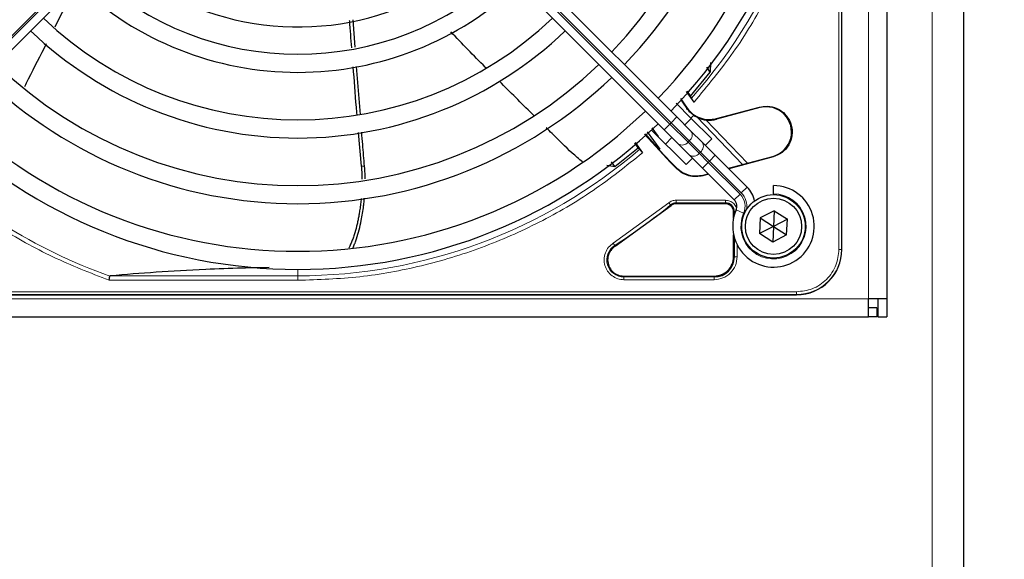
# Paper-space layout 'Blatt3' of a CAD drawing. Header units: millimetres. Extents: x 5 to 418, y 2 to 292.
# Tile 58 of 97: x 126 to 144, y 224 to 234. Entities that reach past the tile are written whole.
import ezdxf

# ---------------------------------------------------------------- set-up
doc = ezdxf.new("R2010")
doc.units = ezdxf.units.MM
doc.layers.add('SLD-0', color=7, linetype='Continuous')
doc.styles.add('SLDTEXTSTYLE0', font='TXT', dxfattribs={"width": 0.605})
doc.dimstyles.new('SLDDIMSTYLE2', dxfattribs={"dimtxt": 3.5, "dimasz": 3.302, "dimexe": 0, "dimexo": 0.0625, "dimgap": 0.875, "dimtad": 1, "dimdec": 0, "dimlfac": 6, "dimrnd": 1e-09, "dimzin": 12, "dimdsep": 46, "dimtxsty": 'SLDTEXTSTYLE0', "dimsah": 1, "dimcen": 0.09, "dimadec": 0, "dimazin": 3, "dimtfac": 1, "dimtofl": 0, "dimtmove": 0, "dimatfit": 3, "dimfxl": 1, "dimfrac": 2, "dimtolj": 1, "dimtzin": 12, "dimarcsym": 0})

# ---------------------------------------------------------------- blocks, each defined once
blk = doc.blocks.new('_D_13')
at = {"layer": 'SLD-0', "color": 7}
for p, q in [((140.596, 260.94), (154.472, 260.94)), ((153.472, 89.543), (153.472, 260.94)), ((131.918, 89.543), (154.472, 89.543))]:
    blk.add_line(p, q, dxfattribs=at)
for points in [[(153.472, 260.94), (152.964, 257.638), (153.98, 257.638)], [(153.472, 89.543), (153.98, 92.845), (152.964, 92.845)]]:
    blk.add_solid(points, dxfattribs=at)
at = {"layer": 'SLD-0', "color": 7, "insert": (148.96, 169.894), "char_height": 3.5, "attachment_point": 1, "rotation": 90, "style": 'SLDTEXTSTYLE0'}
blk.add_mtext('1028', dxfattribs=at)

psp = doc.layouts.new('Blatt3')

# ---------------------------------------------------------------- linework, layer by layer
at = {"color": 7, "linetype": 'Continuous', "lineweight": 18}
for p, q in [((142.4295, 219.1063), (142.4295, 250.3563)), ((141.2628, 229.1063), (141.2628, 249.273)), ((140.716, 230.0147), (140.716, 248.3647)), ((140.7658, 230.0147), (140.7658, 248.3647)), ((123.8955, 232.3459), (129.5474, 237.9978)), ((129.571, 237.9742), (123.919, 232.3223)), ((131.9547, 237.9742), (137.6066, 232.3223)), ((137.6302, 232.3459), (131.9783, 237.9978)), ((137.9179, 232.6101), (137.9246, 232.6149)), ((139.261, 232.6237), (139.2581, 232.6344)), ((137.7363, 232.4519), (137.6302, 232.3459)), ((138.9441, 231.5781), (138.1063, 232.4457)), ((138.4648, 232.4103), (138.4619, 232.421)), ((137.6066, 232.3223), (137.5006, 232.2162)), ((137.6066, 232.3223), (137.6302, 232.3459)), ((137.6066, 232.3223), (137.94, 231.989)), ((137.9635, 232.0125), (137.6302, 232.3459)), ((137.9635, 232.0125), (137.94, 231.989)), ((137.94, 231.989), (138.1453, 231.7836)), ((138.1689, 231.8072), (137.9635, 232.0125)), ((138.1453, 231.7836), (138.1689, 231.8072)), ((138.1453, 231.7836), (138.312, 231.6169)), ((138.3356, 231.6405), (138.1689, 231.8072)), ((138.4416, 231.7466), (138.3356, 231.6405)), ((139.5012, 231.7274), (139.504, 231.7167)), ((131.9892, 231.5483), (131.9286, 231.5478)), ((137.6257, 231.6235), (137.6168, 231.6168)), ((137.7327, 231.5009), (137.736, 231.5132)), ((138.312, 231.6169), (138.2059, 231.5109)), ((138.3356, 231.6405), (138.312, 231.6169)), ((138.312, 231.6169), (138.8972, 231.0317)), ((138.9208, 231.0553), (138.3356, 231.6405)), ((138.2189, 231.3838), (138.2156, 231.3715)), ((139.0269, 231.1613), (138.9208, 231.0553)), ((138.8972, 231.0317), (138.7912, 230.9256)), ((136.5645, 230.1297), (137.5858, 230.8716)), ((137.6273, 230.8217), (137.6178, 230.8333)), ((137.7219, 230.8705), (138.6295, 230.8705)), ((137.7219, 230.8555), (137.7219, 230.8705)), ((137.722, 230.9204), (138.6295, 230.9204)), ((138.6295, 230.8555), (138.6295, 230.8705)), ((138.7787, 230.7063), (138.7937, 230.7063)), ((138.7937, 230.7063), (138.7937, 230.6526)), ((138.9633, 230.6806), (138.826, 230.7408)), ((136.5914, 230.0876), (136.5995, 230.075)), ((138.7937, 230.2268), (138.7937, 229.8813)), ((138.8436, 230.1011), (138.8436, 229.8814)), ((138.7787, 229.8813), (138.7937, 229.8813)), ((140.716, 230.0147), (140.7658, 230.0147)), ((140.7658, 230.0147), (140.7712, 230.0147)), ((127.3182, 229.53), (130.7628, 229.53)), ((130.7628, 229.53), (130.7628, 229.648)), ((130.7628, 229.447), (130.7628, 229.53)), ((136.7608, 229.5238), (136.7608, 229.5088)), ((138.4212, 229.5088), (138.4212, 229.5238)), ((130.7628, 229.447), (127.2895, 229.447)), ((138.4212, 229.5088), (136.7608, 229.5088)), ((138.4211, 229.4589), (136.7609, 229.4589)), ((121.5878, 229.2365), (139.9378, 229.2365)), ((121.5878, 229.1867), (139.9378, 229.1867)), ((139.9378, 229.1867), (139.9378, 229.2365)), ((139.9378, 229.1813), (139.9378, 229.1867)), ((61.9295, 229.1063), (141.2628, 229.1063))]:
    psp.add_line(p, q, dxfattribs=at)
at = {"color": 7, "linetype": 'Continuous', "lineweight": 25}
for p, q in [((143.0128, 219.1063), (143.0128, 250.3563)), ((141.5962, 249.273), (141.5962, 229.1063)), ((140.7712, 230.0147), (140.7712, 248.3647)), ((140.7712, 230.0147), (140.7712, 238.4848)), ((132.0843, 238.1039), (137.7363, 232.4519)), ((124.0251, 232.2162), (129.677, 237.8682)), ((137.5006, 232.2162), (131.8486, 237.8682)), ((131.8163, 233.7357), (131.7818, 234.2381)), ((131.9115, 232.4989), (131.8422, 233.3806)), ((138.3499, 233.2742), (138.2858, 233.3692)), ((138.3521, 233.4559), (138.3499, 233.2742)), ((137.9851, 232.834), (138.3499, 233.2742)), ((137.8011, 232.7916), (137.9246, 232.6149)), ((138.0512, 232.7244), (137.9154, 232.9196)), ((137.9214, 232.9264), (137.9851, 232.834)), ((137.9851, 232.834), (138.0031, 232.7952)), ((137.7202, 232.7037), (137.9949, 232.429)), ((138.4619, 232.421), (139.2581, 232.6344)), ((139.261, 232.6237), (138.4648, 232.4103)), ((137.7363, 232.4519), (137.9946, 232.1936)), ((137.881, 232.3072), (137.9989, 232.425)), ((138.0466, 232.4847), (137.9949, 232.429)), ((137.9949, 232.429), (138.376, 232.0479)), ((138.0442, 232.482), (138.1063, 232.4457)), ((137.2731, 232.255), (137.3881, 232.093)), ((138.2693, 232.3968), (139.0361, 231.6028)), ((131.8745, 232.1656), (131.9286, 231.5478)), ((137.6168, 231.6168), (137.1416, 232.1339)), ((137.1489, 232.1404), (137.4068, 231.8503)), ((137.1909, 232.1787), (137.4193, 231.8615)), ((137.9046, 231.5765), (137.27, 232.2111)), ((137.7589, 231.9579), (137.5006, 232.2162)), ((137.5275, 231.9536), (137.6453, 232.0715)), ((137.9946, 232.1936), (138.2, 231.9882)), ((136.5953, 231.5387), (137.0237, 231.8851)), ((137.0237, 231.8851), (136.9604, 231.9742)), ((136.9671, 231.9799), (137.102, 231.7914)), ((137.0237, 231.8851), (137.0522, 231.858)), ((137.9643, 231.7525), (137.7589, 231.9579)), ((138.2, 231.9882), (138.4416, 231.7466)), ((138.376, 232.0479), (138.2582, 231.93)), ((137.4193, 231.8615), (137.4068, 231.8503)), ((137.4071, 231.8505), (137.6257, 231.6235)), ((138.0225, 231.6943), (137.9046, 231.5765)), ((138.2059, 231.5109), (137.9643, 231.7525)), ((138.4416, 231.7466), (139.0269, 231.1613)), ((139.504, 231.7167), (138.6897, 231.4985)), ((138.9441, 231.5781), (139.5012, 231.7274)), ((136.4496, 231.5651), (136.5953, 231.5387)), ((136.5953, 231.5387), (136.5321, 231.6273)), ((137.6168, 231.6168), (137.7327, 231.5009)), ((137.736, 231.5132), (137.6257, 231.6235)), ((138.6806, 231.5076), (138.9441, 231.5781)), ((138.7912, 230.9256), (138.2059, 231.5109)), ((138.3179, 231.3989), (138.2156, 231.3715)), ((138.2189, 231.3838), (138.3089, 231.4079)), ((139.5128, 231.0397), (139.5128, 231.1897)), ((139.5128, 231.0397), (139.5128, 231.023)), ((136.5995, 230.075), (137.6273, 230.8217)), ((138.6295, 230.8555), (137.7219, 230.8555)), ((138.7787, 230.5931), (138.7787, 230.7063)), ((139.5278, 230.728), (139.2706, 230.5968)), ((139.5278, 230.728), (139.5128, 230.4397)), ((139.5278, 230.728), (139.77, 230.5709)), ((139.2706, 230.5968), (139.2557, 230.3085)), ((139.5128, 230.4397), (139.2557, 230.3085)), ((139.2706, 230.5968), (139.5128, 230.4397)), ((139.5128, 230.4397), (139.4979, 230.1514)), ((139.77, 230.5709), (139.5128, 230.4397)), ((139.5128, 230.4397), (139.755, 230.2826)), ((139.755, 230.2826), (139.77, 230.5709)), ((138.7787, 229.8813), (138.7787, 230.2862)), ((139.4979, 230.1514), (139.2557, 230.3085)), ((139.755, 230.2826), (139.4979, 230.1514)), ((136.7608, 229.5238), (138.4212, 229.5238)), ((121.5878, 229.1813), (139.9378, 229.1813)), ((131.4677, 229.1813), (139.9378, 229.1813)), ((141.5962, 229.1063), (141.2628, 229.1063)), ((141.2628, 228.773), (141.2628, 229.1063)), ((141.4295, 229.1063), (141.4295, 228.773)), ((141.5962, 229.1063), (141.5962, 228.773)), ((141.4128, 228.9397), (141.2628, 228.9397)), ((141.4128, 228.9397), (141.4128, 228.773)), ((61.9295, 228.773), (141.2628, 228.773)), ((141.4128, 228.773), (141.2628, 228.773)), ((141.4295, 228.773), (141.5962, 228.773))]:
    psp.add_line(p, q, dxfattribs=at)
for radius in [0.5833, 0.5167]:
    psp.add_circle((139.5128, 230.4397), radius, dxfattribs=at)
for centre, radius, start, end in [((130.7628, 239.1897), 9.5417, 316.00085, 43.99915), ((130.7628, 239.1897), 9.2083, 316.03708, 43.96292), ((130.7628, 239.1897), 8.3333, 316.14599, 43.85401), ((130.7628, 239.1897), 8, 316.19375, 43.80625), ((130.7628, 239.1897), 5.0825, 248.61111, 313.12079), ((130.7628, 239.1897), 5.5833, 226.71058, 313.28942), ((130.7628, 239.1897), 5.9167, 226.61418, 270), ((130.7628, 239.1897), 5.9167, 270, 313.38582), ((130.7628, 239.1897), 6.7917, 226.40617, 313.59383), ((130.7628, 239.1897), 7.125, 226.34037, 270), ((130.7628, 239.1897), 7.125, 270, 313.65963), ((130.7628, 239.1897), 8, 226.19375, 313.80625), ((130.7628, 239.1897), 8.3333, 226.14599, 270), ((130.7628, 239.1897), 8.3333, 270, 313.85401), ((150.7208, 241.6839), 15.6923, 214.65785, 215.32623), ((139.3811, 232.1755), 0.4639, 285.00055, 105.00057), ((130.7628, 239.1897), 9.2083, 226.03708, 313.96292), ((138.3325, 232.904), 0.5111, 243.72308, 285), ((130.7628, 239.1897), 9.5417, 226.00085, 270), ((130.7628, 239.1897), 9.5417, 270, 313.99915), ((139.5128, 230.4397), 0.75, 156.32369, 90), ((138.6733, 230.8078), 0.5, 11.42049, 45), ((137.7219, 230.7063), 0.1642, 90, 129.36295), ((138.6295, 230.7063), 0.1642, 0, 90), ((138.6733, 230.8078), 0.1667, 336.32369, 45), ((138.4212, 229.8813), 0.3725, 270, 0), ((139.9378, 230.0147), 0.8333, 270, 360)]:
    psp.add_arc(centre, radius, start, end, dxfattribs=at)
at = {"color": 7, "linetype": 'Continuous', "lineweight": 18}
for centre, radius, start, end in [((130.7628, 239.1897), 9.6597, 318.54968, 360), ((137.883, 232.1195), 0.1339, 306.95053, 33.57825), ((137.833, 232.0695), 0.1339, 236.42175, 323.04947), ((138.0884, 231.9142), 0.1339, 306.95053, 33.57825), ((130.7628, 239.1897), 10.2672, 225.92524, 250.30502), ((130.7628, 239.1897), 9.6597, 270, 310.62439), ((138.0383, 231.8641), 0.1339, 236.42175, 323.04947), ((138.6733, 230.8078), 0.3167, 336.32369, 45), ((139.5128, 230.4397), 0.6, 156.32369, 90), ((138.6733, 230.8078), 0.35, 350.36291, 45), ((130.7628, 239.1897), 10.8083, 302.63367, 309.36295), ((136.7608, 229.823), 0.3142, 122.63367, 270), ((139.9378, 230.0147), 0.828, 270, 360)]:
    psp.add_arc(centre, radius, start, end, dxfattribs=at)
for points, knots in [([(140.5055, 239.1897), (140.492, 238.8003), (140.465, 238.0179), (140.245, 236.8568), (139.8946, 235.7231), (139.4045, 234.6425), (138.7985, 233.6279), (138.2995, 233.0247), (138.0512, 232.7244)], [0, 0, 0, 0, 0.1652331, 0.3319994, 0.5, 0.6679894, 0.8347613, 1, 1, 1, 1]), ([(127.2895, 229.447), (126.9409, 229.5836), (126.2418, 229.8575), (125.2584, 230.4121), (124.3525, 231.0397), (123.8209, 231.5309), (123.5658, 231.7665)], [0, 0, 0, 0, 0.2538298, 0.5091701, 0.7645104, 1, 1, 1, 1]), ([(137.102, 231.7914), (136.8048, 231.5537), (136.2079, 231.0762), (135.2099, 230.4973), (134.1505, 230.0296), (133.0416, 229.6954), (131.9072, 229.4857), (131.1432, 229.4598), (130.7628, 229.447)], [0, 0, 0, 0, 0.1653003, 0.3320617, 0.5, 0.6679268, 0.834694, 1, 1, 1, 1]), ([(137.5858, 230.8716), (137.5899, 230.8668), (137.598, 230.857), (137.6083, 230.8446), (137.6158, 230.8356), (137.6171, 230.8341), (137.6178, 230.8333)], [0, 0, 0, 0, 0.2500006, 0.5000007, 0.7500004, 1, 1, 1, 1]), ([(138.6295, 230.9204), (138.6565, 230.9176), (138.698, 230.9131), (138.7479, 230.8865), (138.7821, 230.8589), (138.8091, 230.8246), (138.8279, 230.794), (138.831, 230.7738), (138.8318, 230.768)], [0, 0, 0, 0, 0.2947051, 0.4548838, 0.6153905, 0.7755694, 0.9360763, 1, 1, 1, 1]), ([(138.817, 230.7063), (138.8143, 230.7063), (138.8061, 230.7063), (138.7969, 230.7063), (138.7947, 230.7063), (138.7937, 230.7063)], [0, 0, 0, 0, 0.1968754, 0.5984377, 1, 1, 1, 1]), ([(136.7609, 229.4589), (136.7229, 229.4624), (136.6449, 229.4695), (136.5385, 229.5267), (136.4558, 229.6127), (136.4056, 229.719), (136.3905, 229.8356), (136.4138, 229.9527), (136.4725, 230.0582), (136.5344, 230.1063), (136.5645, 230.1297)], [0, 0, 0, 0, 0.1217123, 0.2499997, 0.3782871, 0.4999994, 0.6217118, 0.7499997, 0.8782875, 1, 1, 1, 1]), ([(139.9378, 229.2365), (140.0357, 229.2469), (140.1863, 229.2629), (140.3675, 229.3599), (140.4922, 229.4603), (140.5926, 229.585), (140.6896, 229.7662), (140.7056, 229.9168), (140.716, 230.0147)], [0, 0, 0, 0, 0.2394568, 0.3683607, 0.5, 0.6316393, 0.7605432, 1, 1, 1, 1])]:
    psp.add_open_spline(points, degree=3, knots=knots, dxfattribs=at)
at = {"color": 7, "linetype": 'Continuous', "lineweight": 25}
for points, knots in [([(126.7055, 234.9081), (126.6584, 234.82), (126.5159, 234.553), (126.3797, 234.2827), (126.2885, 234.1017)], [0, 0, 0, 0, 0.33027809, 1, 1, 1, 1]), ([(131.709, 234.2253), (131.7091, 234.2229), (131.7211, 234.0556), (131.7347, 233.8884), (131.7482, 233.7236)], [0, 0, 0, 0, 0.0141957, 1, 1, 1, 1]), ([(134.224, 233.3533), (134.2188, 233.3585), (133.9995, 233.5767), (133.7855, 233.8), (133.5766, 234.0181)], [0, 0, 0, 0, 0.0237673, 1, 1, 1, 1]), ([(126.1339, 233.7987), (126.022, 233.582), (125.8861, 233.3185), (125.7544, 233.0529), (125.7311, 233.0059)], [0, 0, 0, 0, 0.8228799, 1, 1, 1, 1]), ([(131.7756, 233.3739), (131.7939, 233.1274), (131.8157, 232.8338), (131.8416, 232.5405), (131.8458, 232.4935)], [0, 0, 0, 0, 0.8395244, 1, 1, 1, 1]), ([(135.1066, 232.4755), (135.095, 232.4868), (134.8815, 232.6963), (134.6701, 232.9081), (134.4701, 233.1084)], [0, 0, 0, 0, 0.0540537, 1, 1, 1, 1]), ([(138.0031, 232.7952), (138.0041, 232.7934), (138.0063, 232.7897), (138.0175, 232.7729), (138.033, 232.7504), (138.0451, 232.7331), (138.0512, 232.7244)], [0, 0, 0, 0, 0.2448343, 0.4943645, 0.7472903, 1, 1, 1, 1]), ([(138.0466, 232.4847), (138.0226, 232.5023), (137.9756, 232.5367), (137.9368, 232.5861), (137.9179, 232.6101)], [0, 0, 0, 0, 0.5129979, 1, 1, 1, 1]), ([(135.9996, 231.6249), (135.9355, 231.6785), (135.7393, 231.8424), (135.5271, 232.0637), (135.3677, 232.2194), (135.3312, 232.255)], [0, 0, 0, 0, 0.2724273, 0.8336818, 1, 1, 1, 1]), ([(131.9892, 231.5483), (131.9776, 231.6802), (131.9592, 231.8877), (131.9432, 232.0955), (131.9373, 232.1713)], [0, 0, 0, 0, 0.6351651, 1, 1, 1, 1]), ([(137.0522, 231.858), (137.0535, 231.8565), (137.0562, 231.8534), (137.0679, 231.8379), (137.0837, 231.8166), (137.0959, 231.7998), (137.102, 231.7914)], [0, 0, 0, 0, 0.2470306, 0.4961199, 0.7474731, 1, 1, 1, 1]), ([(131.9286, 231.5478), (131.9313, 231.5137), (131.9367, 231.4455), (131.94, 231.3649), (131.9402, 231.3185), (131.9402, 231.3062)], [0, 0, 0, 0, 0.4229168, 0.846743, 1, 1, 1, 1]), ([(132.0001, 231.3154), (132, 231.3307), (131.9994, 231.4082), (131.9938, 231.486), (131.9892, 231.5483)], [0, 0, 0, 0, 0.1978142, 1, 1, 1, 1]), ([(137.736, 231.5132), (137.7691, 231.4845), (137.8354, 231.4272), (137.9589, 231.3792), (138.0898, 231.359), (138.1759, 231.3755), (138.2189, 231.3838)], [0, 0, 0, 0, 0.2499634, 0.4999972, 0.7499567, 1, 1, 1, 1]), ([(138.2156, 231.3715), (138.1726, 231.3632), (138.0865, 231.3467), (137.9556, 231.3669), (137.8321, 231.4148), (137.7658, 231.4722), (137.7327, 231.5009)], [0, 0, 0, 0, 0.2499634, 0.4999972, 0.7499567, 1, 1, 1, 1]), ([(131.9265, 230.9539), (131.9258, 230.9461), (131.9225, 230.9035), (131.9136, 230.827), (131.9004, 230.7311), (131.8856, 230.6427), (131.8699, 230.5615), (131.8462, 230.4537), (131.8182, 230.3474), (131.785, 230.2431), (131.7569, 230.166), (131.729, 230.0973), (131.7081, 230.056), (131.6993, 230.0387)], [0, 0, 0, 0, 0.0243125, 0.1312199, 0.2382622, 0.3244412, 0.4106957, 0.4971944, 0.671498, 0.7593631, 0.8476796, 0.9361932, 1, 1, 1, 1]), ([(131.7731, 230.0414), (131.7772, 230.0491), (131.7927, 230.0782), (131.8148, 230.1361), (131.8523, 230.2384), (131.892, 230.3762), (131.9378, 230.5767), (131.9655, 230.7546), (131.9817, 230.8927), (131.9851, 230.9408), (131.9863, 230.959)], [0, 0, 0, 0, 0.0295164, 0.1112311, 0.2024603, 0.3859535, 0.571359, 0.8523748, 0.9444123, 1, 1, 1, 1]), ([(127.2895, 229.447), (127.2911, 229.4563), (127.2938, 229.4724), (127.2977, 229.4943), (127.3007, 229.5118), (127.302, 229.5194), (127.3027, 229.5231)], [0, 0, 0, 0, 0.2928137, 0.5029902, 0.7622823, 1, 1, 1, 1]), ([(127.3182, 229.53), (127.3141, 229.5294), (127.3083, 229.5286), (127.3037, 229.5258), (127.303, 229.524), (127.3027, 229.5231)], [0, 0, 0, 0, 0.5518909, 0.7844787, 1, 1, 1, 1]), ([(130.2333, 229.6804), (130.0671, 229.6779), (129.6626, 229.6716), (128.9535, 229.6435), (128.1312, 229.5966), (127.5914, 229.5524), (127.3182, 229.53)], [0, 0, 0, 0, 0.1486094, 0.3615378, 0.6768489, 1, 1, 1, 1])]:
    psp.add_open_spline(points, degree=3, knots=knots, dxfattribs=at)
for points in [[(137.9246, 232.6149), (137.9575, 232.5761), (138.0235, 232.4985), (138.1605, 232.4272), (138.3115, 232.3946), (138.4118, 232.4122), (138.4619, 232.421)], [(139.2581, 232.6344), (139.32, 232.6435), (139.4438, 232.6619), (139.625, 232.5968), (139.7677, 232.4724), (139.8518, 232.3017), (139.8643, 232.1117), (139.8029, 231.9327), (139.6786, 231.7857), (139.5622, 231.7397), (139.504, 231.7167)], [(137.7219, 230.8555), (137.7047, 230.854), (137.6702, 230.8509), (137.6416, 230.8314), (137.6273, 230.8217)], [(138.7787, 230.7063), (138.7764, 230.7259), (138.772, 230.765), (138.7375, 230.8143), (138.6881, 230.8488), (138.649, 230.8533), (138.6295, 230.8555)], [(136.5995, 230.075), (136.5794, 230.06), (136.5393, 230.03), (136.4959, 229.9679), (136.467, 229.8979), (136.4634, 229.848), (136.4616, 229.823)], [(138.4212, 229.5238), (138.468, 229.5292), (138.5617, 229.5399), (138.6799, 229.6226), (138.7626, 229.7408), (138.7733, 229.8345), (138.7787, 229.8813)], [(136.4616, 229.823), (136.4661, 229.7838), (136.4751, 229.7054), (136.5443, 229.6065), (136.6432, 229.5373), (136.7216, 229.5283), (136.7608, 229.5238)]]:
    psp.add_open_spline(points, degree=3, dxfattribs=at)
at = {"color": 7, "linetype": 'Continuous', "lineweight": 18}
for points in [[(137.5858, 230.8716), (137.6064, 230.8857), (137.6476, 230.9138), (137.6972, 230.9182), (137.722, 230.9204)], [(137.722, 230.9204), (137.722, 230.9141), (137.722, 230.9014), (137.722, 230.8853), (137.722, 230.8736), (137.7219, 230.8715), (137.7219, 230.8705)], [(138.6295, 230.9204), (138.6295, 230.9141), (138.6295, 230.9014), (138.6295, 230.8853), (138.6295, 230.8736), (138.6295, 230.8715), (138.6295, 230.8705)], [(136.5645, 230.1297), (136.5679, 230.1243), (136.5748, 230.1137), (136.5835, 230.1), (136.5897, 230.0902), (136.5908, 230.0885), (136.5914, 230.0876)], [(138.8436, 229.8814), (138.8373, 229.8261), (138.8246, 229.7153), (138.7269, 229.5756), (138.5872, 229.4779), (138.4764, 229.4652), (138.4211, 229.4589)], [(138.8436, 229.8814), (138.8373, 229.8814), (138.8246, 229.8814), (138.8084, 229.8814), (138.7968, 229.8814), (138.7947, 229.8813), (138.7937, 229.8813)], [(136.7609, 229.4589), (136.7609, 229.4652), (136.7609, 229.4779), (136.7608, 229.4941), (136.7608, 229.5057), (136.7608, 229.5078), (136.7608, 229.5088)], [(138.4212, 229.5088), (138.4212, 229.5078), (138.4211, 229.5057), (138.4211, 229.4941), (138.4211, 229.4779), (138.4211, 229.4652), (138.4211, 229.4589)]]:
    psp.add_open_spline(points, degree=3, dxfattribs=at)

# ---------------------------------------------------------------- dimensions: what is measured, and where the dimension line sits
at = {"layer": 'SLD-0', "color": 7}
dim = psp.add_linear_dim(base=(153.4718, 260.9397), p1=(131.918, 89.5425), p2=(140.5962, 260.9397), angle=90, dimstyle='SLDDIMSTYLE2', dxfattribs=at)
dim.commit()
dim.dimension.update_dxf_attribs({"geometry": '_D_13', "text_midpoint": (153.4718, 175.2411), "dimtype": 160})

doc.saveas('drawing.dxf')
